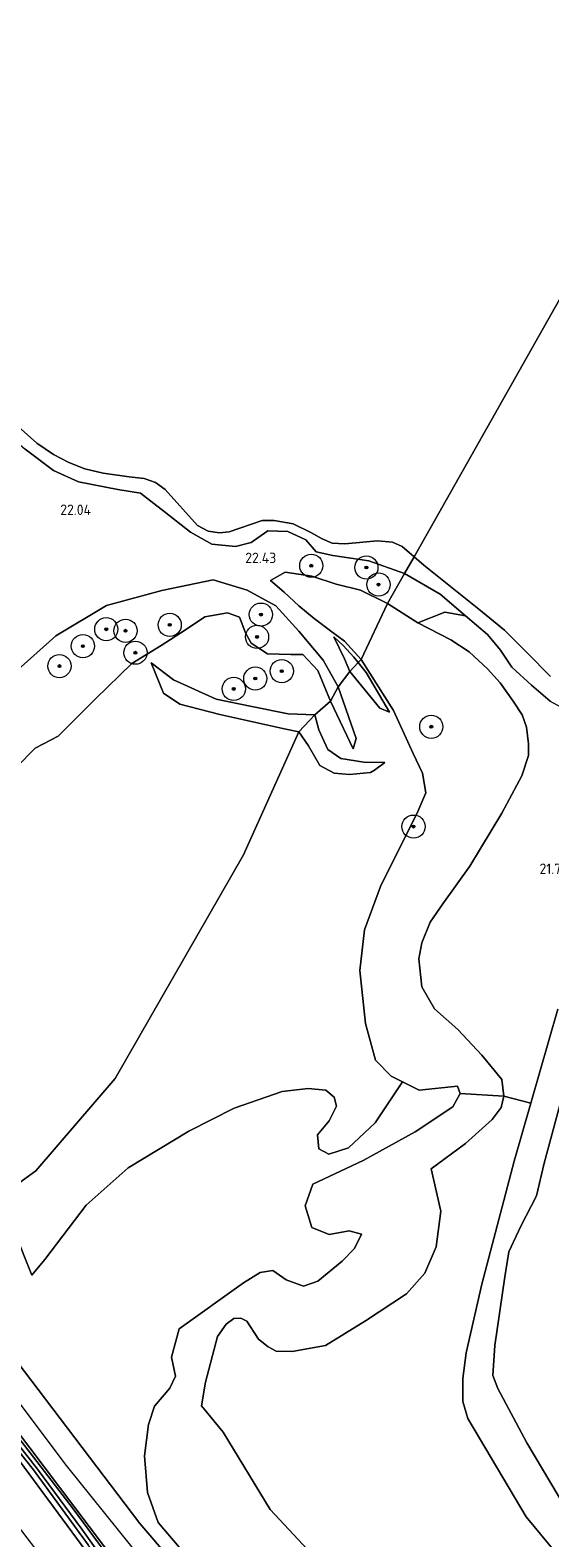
# Model space of a CAD drawing. Header units: metres. Extents: x 185049 to 189876, y 349292 to 352302.
# Tile 30 of 256: x 186392 to 186482, y 351104 to 351364. Entities that reach past the tile are written whole.
import ezdxf
from ezdxf.enums import TextEntityAlignment as Align

# ---------------------------------------------------------------- set-up
doc = ezdxf.new("R2010")
doc.units = ezdxf.units.M
for name, color, linetype, lineweight in [('B-WE-GR-BOOM-S', 90, 'Continuous', 25), ('B-WE-GR-GRAS-GV', 60, 'Continuous', 13), ('B-WE-GW-OPHOGING_KRUIN-G', 90, 'Continuous', 18), ('B-WE-GW-TALUD_KRUIN-G', 90, 'Continuous', 18), ('B-WE-GW-TALUD_TEEN-G', 90, 'Continuous', 18), ('B-WE-OG-TERREIN_GROEN-GV', 7, 'Continuous', 18), ('B-WE-OG-WATER_GREPPEL-G', 160, 'Continuous', 18), ('B-WE-OG-WATER_POEL-GV', 7, 'Continuous', 18), ('B-WE-OG-WATER_SLOOT-G', 120, 'Continuous', 18), ('B-WE-VH-VERHARDING_ASFALT-GV', 252, 'Continuous', 18), ('X-XX-AL-HOOGTELABEL-S', 7, 'Continuous', 25)]:
    doc.layers.add(name, color=color, linetype=linetype, lineweight=lineweight)
doc.styles.add('NLCS-ISO-ANNOTATIVE-T18', font='NLCS-ISO.ttf', dxfattribs={"height": 1.8})

# ---------------------------------------------------------------- blocks, each defined once
blk = doc.blocks.new('SAL-HOOGTELABEL-SO')
at = {"color": 0, "linetype": 'ByBlock', "lineweight": -2, "style": 'NLCS-ISO-ANNOTATIVE-T18'}
blk.add_attdef('HOOGTE', text='', height=1.8, dxfattribs=at).set_placement((2.79, 0), align=Align.RIGHT)
blk = doc.blocks.new('SGR-BOOM_01-SO')
at = {"linetype": 'ByBlock', "lineweight": 18}
h = blk.add_hatch(color=0, dxfattribs=at)
h.dxf.hatch_style = 1
edge = h.paths.add_edge_path()
edge.add_arc((0, 0), 0.25, 0, 360)
at = {"color": 0, "linetype": 'ByBlock', "lineweight": 18}
for radius in [2, 0.25]:
    blk.add_circle((0, 0), radius, dxfattribs=at)

msp = doc.modelspace()

# ---------------------------------------------------------------- linework, layer by layer
at = {"layer": 'B-WE-GR-GRAS-GV'}
for points in [[(186391.456, 351292.131, 21.96), (186396.353, 351288.447, 21.963), (186400.643, 351286.474, 21.986), (186407.469, 351285.178, 22.013), (186411.367, 351284.537, 22.009), (186415.431, 351281.36, 21.914), (186420.011, 351277.784, 21.841), (186423.659, 351275.722, 21.982), (186427.775, 351275.353, 22.147), (186430.489, 351276.011, 22.288), (186433.351, 351278.041, 22.36), (186436.794, 351277.929, 22.36), (186439.907, 351276.503, 22.284), (186441.67, 351274.429, 22.215), (186444.585, 351273.762, 21.876), (186450.801, 351272.848, 21.635), (186456.948, 351270.666, 21.694), (186453.991, 351265.485, 21.972), (186449.367, 351267.79, 21.96), (186445.122, 351268.825, 22.154), (186440.928, 351270.192, 22.486), (186436.311, 351270.932, 22.608), (186433.828, 351269.486, 22.753), (186436.155, 351267.454, 23.704), (186438.689, 351265.096, 24.341), (186441.338, 351262.888, 25.085), (186444.403, 351260.602, 26.035), (186446.608, 351259.009, 26.982), (186449.461, 351255.841, 27.92), (186448.96, 351255.321, 27.79), (186448.212, 351256.27, 27.548), (186446.329, 351258.242, 26.926), (186444.755, 351259.757, 26.133), (186446.6, 351255.957, 26.669), (186447.479, 351253.783, 26.953), (186445.512, 351251.127, 27.213), (186442.922, 351255.753, 26.428), (186438.707, 351260.714, 25.31), (186434.749, 351265.088, 23.757), (186429.782, 351267.801, 23.12), (186423.902, 351269.568, 22.406), (186415.079, 351267.715, 22.093), (186405.5, 351265.172, 22.173), (186396.726, 351259.914, 22.127), (186389.695, 351253.581, 22.288)], [(186389.695, 351253.581, 22.288), (186396.726, 351259.914, 22.127), (186405.5, 351265.172, 22.173), (186415.079, 351267.715, 22.093), (186423.902, 351269.568, 22.406), (186429.782, 351267.801, 23.12), (186434.749, 351265.088, 23.757), (186438.707, 351260.714, 25.31), (186442.922, 351255.753, 26.428), (186445.512, 351251.127, 27.213), (186444.141, 351248.632, 28.426), (186441.991, 351253.95, 27.993), (186439.367, 351256.699, 27.661), (186437.296, 351256.688, 27.657), (186433.313, 351256.846, 27.337), (186430.445, 351258.643, 27.131), (186429.473, 351260.442, 26.638), (186428.447, 351263.156, 25.913), (186426.399, 351263.905, 25.707), (186422.483, 351263.214, 25.94), (186419.164, 351260.979, 26.363), (186414.918, 351258.254, 27.478), (186409.848, 351255.136, 27.783), (186403.622, 351249.063, 27.837), (186397.172, 351242.609, 27.802), (186393.171, 351240.552, 27.52), (186389.975, 351237.295, 27.504)], [(186389.5726, 351157.2843, 26.15), (186392.5999, 351149.6189, 26.172), (186394.8749, 351152.3417, 26.172), (186401.9855, 351161.6886, 26.3153), (186409.2592, 351168.1645, 26.4696), (186419.7248, 351174.505, 26.4916), (186427.5633, 351178.4728, 26.5687), (186435.8388, 351181.3264, 26.5687), (186440.2994, 351181.8245, 26.5136), (186443.3368, 351181.5543, 26.5136), (186444.776, 351180.319, 26.5247), (186445.2141, 351178.7917, 26.6789), (186443.9303, 351176.2369, 26.734), (186441.9333, 351173.8453, 26.745), (186442.1364, 351171.4187, 26.745), (186443.9052, 351170.4942, 26.745), (186447.2796, 351171.5883, 26.6789), (186451.8945, 351175.9291, 26.4806), (186456.5698, 351183.0024, 26.3083), (186459.4528, 351181.571, 25.7372), (186466.0594, 351182.2365, 25.7822), (186466.5465, 351180.9547, 25.7672), (186465.2734, 351178.6708, 25.7372), (186458.7796, 351174.3362, 25.8872), (186449.7965, 351169.4253, 26.1872), (186441.1398, 351165.3559, 26.4422), (186439.777, 351161.6248, 26.4872), (186440.9292, 351157.8374, 26.4872), (186443.9459, 351156.6678, 26.4572), (186447.3907, 351157.2808, 26.4722), (186449.5244, 351156.6925, 26.4722), (186448.2786, 351154.2117, 26.4572), (186446.191, 351152.0449, 26.4572), (186441.9627, 351148.583, 26.4722), (186439.5007, 351147.7676, 26.6222), (186436.5257, 351148.8245, 26.6672), (186434.1851, 351150.4401, 26.6972), (186432.0059, 351150.101, 26.6972), (186429.1186, 351148.2901, 26.6972), (186418.0307, 351140.3551, 26.5922), (186416.7339, 351135.4711, 26.6972), (186417.4104, 351132.2345, 26.7122), (186416.4048, 351130.1178, 26.7122), (186413.794, 351127.0543, 26.7572), (186412.7565, 351123.8977, 26.7572), (186412.0759, 351118.4761, 26.7572), (186412.5863, 351112.1482, 26.7722), (186414.3937, 351106.9515, 26.7722), (186434.2461, 351083.6899, 26.7872)], [(186434.2461, 351083.6899, 26.7872), (186414.3937, 351106.9515, 26.7722), (186412.5863, 351112.1482, 26.7722), (186412.0759, 351118.4761, 26.7572), (186412.7565, 351123.8977, 26.7572), (186413.794, 351127.0543, 26.7572), (186416.4048, 351130.1178, 26.7122), (186417.4104, 351132.2345, 26.7122), (186416.7339, 351135.4711, 26.6972), (186418.0307, 351140.3551, 26.5922), (186429.1186, 351148.2901, 26.6972), (186432.0059, 351150.101, 26.6972), (186434.1851, 351150.4401, 26.6972), (186436.5257, 351148.8245, 26.6672), (186439.5007, 351147.7676, 26.6222), (186441.9627, 351148.583, 26.4722), (186446.191, 351152.0449, 26.4572), (186448.2786, 351154.2117, 26.4572), (186449.5244, 351156.6925, 26.4722), (186447.3907, 351157.2808, 26.4722), (186443.9459, 351156.6678, 26.4572), (186440.9292, 351157.8374, 26.4872), (186439.777, 351161.6248, 26.4872), (186441.1398, 351165.3559, 26.4422), (186449.7965, 351169.4253, 26.1872), (186458.7796, 351174.3362, 25.8872), (186465.2734, 351178.6708, 25.7372), (186466.5465, 351180.9547, 25.7672), (186474.094, 351180.54, 21.5397), (186473.6353, 351178.5579, 21.5997), (186472.048, 351176.5069, 21.8297), (186467.4532, 351172.3469, 22.1697), (186461.532, 351167.9967, 22.7597), (186463.2161, 351160.679, 22.5997), (186462.4128, 351154.5416, 22.2897), (186460.4401, 351149.9907, 22.0797), (186457.2956, 351146.4058, 22.0197), (186450.1883, 351141.733, 21.7897), (186443.2803, 351137.5293, 21.9897), (186437.5405, 351136.4513, 22.1197), (186434.7574, 351136.5138, 22.4397), (186433.4063, 351137.2832, 22.6697), (186431.7373, 351138.5716, 23.0397), (186429.7274, 351141.7149, 23.3397), (186428.6761, 351142.2286, 23.3697), (186427.4817, 351142.16, 23.3697), (186426.1429, 351141.2081, 23.3697), (186424.6586, 351139.0436, 23.3697), (186422.5984, 351131.1918, 23.2497), (186421.9249, 351127.0947, 23.1097), (186425.6505, 351122.5592, 22.6697), (186433.7722, 351109.2426, 22.2697), (186446.6216, 351095.4107, 22.2597)], [(186446.6216, 351095.4107, 22.2597), (186433.7722, 351109.2426, 22.2697), (186425.6505, 351122.5592, 22.6697), (186421.9249, 351127.0947, 23.1097), (186422.5984, 351131.1918, 23.2497), (186424.6586, 351139.0436, 23.3697), (186426.1429, 351141.2081, 23.3697), (186427.4817, 351142.16, 23.3697), (186428.6761, 351142.2286, 23.3697), (186429.7274, 351141.7149, 23.3397), (186431.7373, 351138.5716, 23.0397), (186433.4063, 351137.2832, 22.6697), (186434.7574, 351136.5138, 22.4397), (186437.5405, 351136.4513, 22.1197), (186443.2803, 351137.5293, 21.9897), (186450.1883, 351141.733, 21.7897), (186457.2956, 351146.4058, 22.0197), (186460.4401, 351149.9907, 22.0797), (186462.4128, 351154.5416, 22.2897), (186463.2161, 351160.679, 22.5997), (186461.532, 351167.9967, 22.7597), (186467.4532, 351172.3469, 22.1697), (186472.048, 351176.5069, 21.8297), (186473.6353, 351178.5579, 21.5997), (186474.094, 351180.54, 21.5397), (186478.7508, 351179.2886, 22.0751), (186475.874, 351169.2911, 22.1798), (186470.2931, 351148.0779, 22.0298), (186467.5919, 351136.2355, 21.7998), (186467.0309, 351131.8041, 21.8098), (186467.0161, 351127.821, 21.8098), (186467.8879, 351124.9326, 21.7998), (186477.9558, 351107.9638, 21.8098), (186488.4152, 351095.2957, 21.9198)], [(186427.6527, 351087.6427, 27.0184), (186411.2283, 351106.8264, 27.0184), (186375.0251, 351154.4609, 26.8784)], [(186408.3088, 351097.7178, 27.0166), (186399.7398, 351109.3413, 27.0477), (186392.8824, 351118.2369, 27.0477), (186384.9129, 351128.5165, 27.0566), (186379.3026, 351135.3992, 27.0477), (186373.0971, 351142.1262, 27.0032), (186368.0651, 351147.815, 26.8832), (186368.5872, 351150.1683, 27.0051), (186389.601, 351123.3736, 26.9918), (186407.6014, 351099.4937, 26.9451)], [(186402.7655, 351100.9704, 26.6934), (186388.8838, 351119.8021, 26.6834), (186373.8758, 351138.0869, 26.7634), (186366.3031, 351146.1009, 27.402), (186366.9931, 351146.7566, 26.9055), (186375.8066, 351137.1348, 26.8655), (186384.6566, 351126.3286, 26.8832), (186392.9135, 351116.0748, 26.8744), (186402.3486, 351103.1374, 26.8966)]]:
    msp.add_polyline3d(points, dxfattribs=at)
for points in [[(186453.991, 351265.485, 21.972), (186449.461, 351255.841, 27.92), (186446.608, 351259.009, 26.982), (186444.403, 351260.602, 26.035), (186441.338, 351262.888, 25.085), (186438.689, 351265.096, 24.341), (186436.155, 351267.454, 23.704), (186433.828, 351269.486, 22.753), (186436.311, 351270.932, 22.608), (186440.928, 351270.192, 22.486), (186445.122, 351268.825, 22.154), (186449.367, 351267.79, 21.96)], [(186463.11, 351267.086, 21.82), (186467.492, 351263.379, 21.851), (186463.889, 351264.008, 22.027), (186459.216, 351262.189, 22.016), (186453.991, 351265.485, 21.972), (186456.948, 351270.666, 21.694)], [(186448.96, 351255.321, 27.79), (186447.479, 351253.783, 26.953), (186446.6, 351255.957, 26.669), (186444.755, 351259.757, 26.133), (186446.329, 351258.242, 26.926), (186448.212, 351256.27, 27.548)], [(186450.332, 351253.579, 28.233), (186454.345, 351246.774, 28.52), (186452.699, 351247.436, 28.139), (186447.479, 351253.783, 26.953), (186448.96, 351255.321, 27.79)], [(186448.567, 351242.24, 28.291), (186448.09, 351240.408, 28.909), (186444.141, 351248.632, 28.426), (186445.512, 351251.127, 27.213)], [(186417.5284, 351084.3673, 26.9677), (186416.9257, 351083.899, 26.9899), (186416.033, 351085.7712, 26.4032), (186410.2461, 351093.2617, 26.2877), (186401.2287, 351105.8004, 26.3366), (186393.5963, 351116.1996, 26.2832), (186385.7947, 351126.0694, 26.2121), (186380.882, 351132.2835, 25.861), (186374.0742, 351139.8627, 25.8966), (186367.553, 351147.3535, 25.8995), (186368.0651, 351147.815, 26.8832), (186373.0971, 351142.1262, 27.0032), (186379.3026, 351135.3992, 27.0477), (186384.9129, 351128.5165, 27.0566), (186392.8824, 351118.2369, 27.0477), (186399.7398, 351109.3413, 27.0477), (186408.3088, 351097.7178, 27.0166), (186417.6723, 351085.051, 26.9766)], [(186416.0109, 351079.8652, 26.5334), (186407.4493, 351062.876, 23.6134), (186408.6152, 351068.729, 23.2588), (186410.2851, 351077.1125, 23.5034), (186410.0253, 351080.3278, 23.5734), (186409.3011, 351082.1212, 23.5934), (186397.96, 351096.264, 23.5634), (186379.9914, 351119.6803, 23.5334), (186367.7529, 351134.3806, 23.5334), (186366.3031, 351146.1009, 27.402), (186373.8758, 351138.0869, 26.7634), (186388.8838, 351119.8021, 26.6834), (186402.7655, 351100.9704, 26.6934), (186415.7817, 351083.7455, 26.7334), (186416.5262, 351082.3642, 26.6834), (186416.6076, 351081.5954, 26.6834)], [(186416.033, 351085.7712, 26.4032), (186416.9257, 351083.899, 26.9899), (186416.4584, 351084.1518, 26.9899), (186415.4978, 351085.0114, 26.9766), (186411.4199, 351090.6613, 26.9099), (186402.3486, 351103.1374, 26.8966), (186392.9135, 351116.0748, 26.8744), (186384.6566, 351126.3286, 26.8832), (186375.8066, 351137.1348, 26.8655), (186366.9931, 351146.7566, 26.9055), (186367.553, 351147.3535, 25.8995), (186374.0742, 351139.8627, 25.8966), (186380.882, 351132.2835, 25.861), (186385.7947, 351126.0694, 26.2121), (186393.5963, 351116.1996, 26.2832), (186401.2287, 351105.8004, 26.3366), (186410.2461, 351093.2617, 26.2877)]]:
    msp.add_polyline3d(points, close=True, dxfattribs=at)
at = {"layer": 'B-WE-GW-OPHOGING_KRUIN-G'}
msp.add_polyline3d([(186498.4025, 350969.1694, 26.6577), (186496.8304, 350986.8071, 26.6444), (186494.8285, 350997.6972, 26.7577), (186491.6388, 351008.9963, 26.7777), (186486.9715, 351019.7946, 26.8777), (186481.6477, 351028.1686, 26.951), (186476.8395, 351034.545, 26.9044), (186470.3769, 351041.4191, 26.8844), (186458.8199, 351051.4022, 26.9177), (186439.3186, 351070.004, 27.031), (186424.2216, 351085.8046, 26.9777), (186411.8224, 351100.3559, 27.031), (186398.5957, 351116.7995, 27.071), (186378.954, 351142.8492, 27.091)], dxfattribs=at)
at = {"layer": 'B-WE-GW-TALUD_KRUIN-G'}
for points in [[(186365.769, 351319.937, 22.219), (186369.883, 351316.539, 22.12), (186373.86, 351312.532, 22.043), (186376.463, 351308.169, 21.845), (186380.102, 351303.127, 21.803), (186386.127, 351296.694, 21.952), (186391.456, 351292.131, 21.96), (186396.353, 351288.447, 21.963), (186400.643, 351286.474, 21.986), (186407.469, 351285.178, 22.013), (186411.367, 351284.537, 22.009), (186415.431, 351281.36, 21.914), (186420.011, 351277.784, 21.841), (186423.659, 351275.722, 21.982), (186427.775, 351275.353, 22.147), (186430.489, 351276.011, 22.288), (186433.351, 351278.041, 22.36), (186436.794, 351277.929, 22.36), (186439.907, 351276.503, 22.284), (186441.67, 351274.429, 22.215), (186444.585, 351273.762, 21.876), (186450.801, 351272.848, 21.635), (186456.948, 351270.666, 21.694)], [(186456.948, 351270.666, 21.694), (186463.11, 351267.086, 21.82), (186467.492, 351263.379, 21.851), (186471.273, 351260.131, 21.846), (186473.534, 351257.427, 21.846), (186475.436, 351254.541, 21.864), (186478.837, 351251.408, 21.82), (186482.057, 351248.65, 21.811), (186486.387, 351246.287, 21.811), (186491.035, 351243.548, 21.855), (186493.947, 351241.331, 21.86), (186496.124, 351239.302, 21.837), (186496.759, 351237.031, 21.824), (186496.845, 351232.005, 21.86), (186495.756, 351227.664, 21.869), (186494.174, 351223.537, 21.851), (186493.271, 351220.616, 21.802)], [(186433.828, 351269.486, 22.753), (186436.155, 351267.454, 23.704), (186438.689, 351265.096, 24.341), (186441.338, 351262.888, 25.085), (186444.403, 351260.602, 26.035), (186446.608, 351259.009, 26.982), (186449.461, 351255.841, 27.92)], [(186389.975, 351237.295, 27.504), (186393.171, 351240.552, 27.52), (186397.172, 351242.609, 27.802), (186403.622, 351249.063, 27.837), (186409.848, 351255.136, 27.783), (186414.918, 351258.254, 27.478), (186419.164, 351260.979, 26.363), (186422.483, 351263.214, 25.94), (186426.399, 351263.905, 25.707), (186428.447, 351263.156, 25.913), (186429.473, 351260.442, 26.638), (186430.445, 351258.643, 27.131), (186433.313, 351256.846, 27.337), (186437.296, 351256.688, 27.657), (186439.367, 351256.699, 27.661), (186441.991, 351253.95, 27.993), (186444.141, 351248.632, 28.426)], [(186448.96, 351255.321, 27.79), (186448.212, 351256.27, 27.548), (186446.329, 351258.242, 26.926), (186444.755, 351259.757, 26.133)], [(186434.2461, 351083.6899, 26.7872), (186414.3937, 351106.9515, 26.7722), (186412.5863, 351112.1482, 26.7722), (186412.0759, 351118.4761, 26.7572), (186412.7565, 351123.8977, 26.7572), (186413.794, 351127.0543, 26.7572), (186416.4048, 351130.1178, 26.7122), (186417.4104, 351132.2345, 26.7122), (186416.7339, 351135.4711, 26.6972), (186418.0307, 351140.3551, 26.5922), (186429.1186, 351148.2901, 26.6972), (186432.0059, 351150.101, 26.6972), (186434.1851, 351150.4401, 26.6972), (186436.5257, 351148.8245, 26.6672), (186439.5007, 351147.7676, 26.6222), (186441.9627, 351148.583, 26.4722), (186446.191, 351152.0449, 26.4572), (186448.2786, 351154.2117, 26.4572), (186449.5244, 351156.6925, 26.4722), (186447.3907, 351157.2808, 26.4722), (186443.9459, 351156.6678, 26.4572), (186440.9292, 351157.8374, 26.4872), (186439.777, 351161.6248, 26.4872), (186441.1398, 351165.3559, 26.4422), (186449.7965, 351169.4253, 26.1872), (186458.7796, 351174.3362, 25.8872), (186465.2734, 351178.6708, 25.7372), (186466.5465, 351180.9547, 25.7672), (186466.0594, 351182.2365, 25.7822), (186459.4528, 351181.571, 25.7372), (186456.5698, 351183.0024, 26.3083), (186454.6421, 351183.9595, 25.7672), (186451.9544, 351186.7015, 25.6022), (186450.2075, 351193.0504, 25.5872), (186449.2018, 351202.2203, 25.6172), (186450.0147, 351209.2013, 25.6022), (186452.8107, 351216.7053, 25.6022), (186459.238, 351229.6141, 25.6172), (186460.627, 351232.825, 25.8722), (186460.0214, 351236.2299, 26.9222), (186458.4181, 351239.6263, 27.8222), (186455.0554, 351247.0605, 28.52), (186449.461, 351255.841, 27.92)], [(186413.1864, 351255.2441, 26.2475), (186417.0387, 351252.3174, 27.7275), (186424.4331, 351248.9947, 28.2275), (186430.5661, 351247.7096, 28.1575), (186436.8685, 351246.4612, 28.1575), (186441.4737, 351246.3223, 28.1075)], [(186450.332, 351253.579, 28.233), (186448.96, 351255.321, 27.79)], [(186454.345, 351246.774, 28.52), (186450.332, 351253.579, 28.233)], [(186444.141, 351248.632, 28.426), (186448.09, 351240.408, 28.909)], [(186441.4737, 351246.3223, 28.1075), (186442.1219, 351243.7052, 26.6775), (186443.7072, 351240.312, 26.8275), (186445.9762, 351238.7856, 26.8275), (186449.9214, 351238.124, 26.8275), (186453.5493, 351238.047, 26.0275)], [(186483.421, 351195.519, 21.905), (186478.7508, 351179.2886, 22.0751), (186475.874, 351169.2911, 22.1798), (186470.2931, 351148.0779, 22.0298), (186467.5919, 351136.2355, 21.7998), (186467.0309, 351131.8041, 21.8098), (186467.0161, 351127.821, 21.8098), (186467.8879, 351124.9326, 21.7998), (186477.9558, 351107.9638, 21.8098), (186488.4152, 351095.2957, 21.9198)], [(186407.4493, 351062.876, 23.6134), (186416.0109, 351079.8652, 26.5334), (186416.6076, 351081.5954, 26.6834), (186416.5262, 351082.3642, 26.6834), (186415.7817, 351083.7455, 26.7334), (186402.7655, 351100.9704, 26.6934), (186388.8838, 351119.8021, 26.6834), (186373.8758, 351138.0869, 26.7634), (186366.3031, 351146.1009, 27.402)]]:
    msp.add_polyline3d(points, dxfattribs=at)
at = {"layer": 'B-WE-GW-TALUD_TEEN-G'}
for points in [[(186445.512, 351251.127, 27.213), (186442.922, 351255.753, 26.428), (186438.707, 351260.714, 25.31), (186434.749, 351265.088, 23.757), (186429.782, 351267.801, 23.12), (186423.902, 351269.568, 22.406), (186415.079, 351267.715, 22.093), (186405.5, 351265.172, 22.173), (186396.726, 351259.914, 22.127), (186389.695, 351253.581, 22.288), (186387.703, 351250.133, 22.589), (186386.303, 351247.241, 22.841), (186382.54, 351253.233, 22.578), (186378.091, 351258.591, 22.284), (186373.137, 351262.879, 22.353), (186370.268, 351269.4, 22.192), (186365.078, 351275.815, 22.162), (186362.106, 351279.391, 22.162), (186361.12, 351284.623, 22.162), (186358.891, 351288.417, 22.284), (186355.185, 351291.571, 22.448), (186353.279, 351293.069, 22.459)], [(186453.991, 351265.485, 21.972), (186449.367, 351267.79, 21.96), (186445.122, 351268.825, 22.154), (186440.928, 351270.192, 22.486), (186436.311, 351270.932, 22.608), (186433.828, 351269.486, 22.753)], [(186459.9468, 351199.3924, 21.5097), (186459.393, 351204.184, 22.052), (186459.936, 351206.974, 21.963), (186461.369, 351210.537, 21.891), (186463.575, 351213.713, 21.864), (186468.205, 351220.162, 21.855), (186473.727, 351229.34, 21.851), (186477.214, 351235.754, 21.887), (186478.336, 351239.276, 21.931), (186478.313, 351241.303, 21.985), (186478.014, 351244.172, 22.003), (186477.236, 351246.285, 21.994), (186475.691, 351248.663, 22.007), (186473.438, 351251.809, 22.007), (186471.292, 351254.249, 21.99), (186468.073, 351257.138, 21.994), (186464.926, 351259.24, 22.003), (186459.216, 351262.189, 22.016), (186453.991, 351265.485, 21.972)], [(186444.755, 351259.757, 26.133), (186446.6, 351255.957, 26.669), (186447.479, 351253.783, 26.953)], [(186413.1864, 351255.2441, 26.2475), (186415.3195, 351250.0334, 26.0575), (186418.1793, 351248.1558, 26.0175), (186425.0625, 351246.3683, 25.8775), (186436.4357, 351243.822, 25.6775), (186438.718, 351243.3579, 25.5175)], [(186447.479, 351253.783, 26.953), (186452.699, 351247.436, 28.139), (186454.345, 351246.774, 28.52)], [(186445.512, 351251.127, 27.213), (186448.567, 351242.24, 28.291), (186448.09, 351240.408, 28.909)], [(186438.718, 351243.3579, 25.5175), (186440.3633, 351240.942, 25.4975), (186442.3058, 351237.5467, 25.5275), (186444.7822, 351236.2071, 25.5175), (186447.4603, 351236.004, 25.5275), (186451.0428, 351236.3597, 25.5975), (186451.7398, 351236.7506, 25.9175), (186453.5493, 351238.047, 26.0275)], [(186459.9468, 351199.3924, 21.5097), (186462.1046, 351195.5617, 21.5097), (186466.1254, 351192.0404, 21.5397), (186470.265, 351187.5874, 21.5497), (186473.738, 351183.4107, 21.5397), (186474.094, 351180.54, 21.5397), (186473.6353, 351178.5579, 21.5997), (186472.048, 351176.5069, 21.8297), (186467.4532, 351172.3469, 22.1697), (186461.532, 351167.9967, 22.7597), (186463.2161, 351160.679, 22.5997), (186462.4128, 351154.5416, 22.2897), (186460.4401, 351149.9907, 22.0797), (186457.2956, 351146.4058, 22.0197), (186450.1883, 351141.733, 21.7897), (186443.2803, 351137.5293, 21.9897), (186437.5405, 351136.4513, 22.1197), (186434.7574, 351136.5138, 22.4397), (186433.4063, 351137.2832, 22.6697), (186431.7373, 351138.5716, 23.0397), (186429.7274, 351141.7149, 23.3397), (186428.6761, 351142.2286, 23.3697), (186427.4817, 351142.16, 23.3697), (186426.1429, 351141.2081, 23.3697), (186424.6586, 351139.0436, 23.3697), (186422.5984, 351131.1918, 23.2497), (186421.9249, 351127.0947, 23.1097), (186425.6505, 351122.5592, 22.6697), (186433.7722, 351109.2426, 22.2697), (186446.6216, 351095.4107, 22.2597)]]:
    msp.add_polyline3d(points, dxfattribs=at)
at = {"layer": 'B-WE-OG-TERREIN_GROEN-GV'}
for points in [[(186390.258, 351296.044, 20.932), (186393.463, 351293.159, 20.932), (186396.377, 351291.207, 20.932), (186399.003, 351289.835, 20.932), (186401.751, 351288.711, 20.932), (186404.919, 351287.998, 20.932), (186409.394, 351287.35, 20.932), (186411.975, 351287.055, 20.932), (186413.977, 351286.384, 20.932), (186415.631, 351285.18, 20.932), (186421.215, 351278.978, 20.932), (186423.043, 351277.952, 20.932), (186425.024, 351277.687, 20.932), (186426.647, 351277.861, 20.932), (186432.352, 351279.82, 20.932), (186434.454, 351279.803, 20.932), (186437.745, 351279.25, 20.932), (186440.743, 351277.74, 20.932), (186442.749, 351276.628, 20.932), (186444.469, 351275.919, 20.932), (186446.643, 351275.78, 20.932), (186452.255, 351276.29, 20.932), (186454.871, 351276.066, 20.932), (186456.52, 351275.304, 20.932), (186458.592, 351273.539, 20.932), (186456.948, 351270.666, 21.694), (186450.801, 351272.848, 21.635), (186444.585, 351273.762, 21.876), (186441.67, 351274.429, 22.215), (186439.907, 351276.503, 22.284), (186436.794, 351277.929, 22.36), (186433.351, 351278.041, 22.36), (186430.489, 351276.011, 22.288), (186427.775, 351275.353, 22.147), (186423.659, 351275.722, 21.982), (186420.011, 351277.784, 21.841), (186415.431, 351281.36, 21.914), (186411.367, 351284.537, 22.009), (186407.469, 351285.178, 22.013), (186400.643, 351286.474, 21.986), (186396.353, 351288.447, 21.963), (186391.456, 351292.131, 21.96)], [(186482.057, 351248.65, 21.811), (186478.837, 351251.408, 21.82), (186475.436, 351254.541, 21.864), (186473.534, 351257.427, 21.846), (186471.273, 351260.131, 21.846), (186467.492, 351263.379, 21.851), (186463.11, 351267.086, 21.82), (186456.948, 351270.666, 21.694), (186458.592, 351273.539, 20.932), (186460.276, 351272.105, 20.932), (186469.794, 351264.507, 20.932), (186474.224, 351260.891, 20.932), (186478.127, 351257.005, 20.932), (186482.156, 351252.926, 20.932)], [(186389.975, 351237.295, 27.504), (186393.171, 351240.552, 27.52), (186397.172, 351242.609, 27.802), (186403.622, 351249.063, 27.837), (186409.848, 351255.136, 27.783), (186414.918, 351258.254, 27.478), (186419.164, 351260.979, 26.363), (186422.483, 351263.214, 25.94), (186426.399, 351263.905, 25.707), (186428.447, 351263.156, 25.913), (186429.473, 351260.442, 26.638), (186430.445, 351258.643, 27.131), (186433.313, 351256.846, 27.337), (186437.296, 351256.688, 27.657), (186439.367, 351256.699, 27.661), (186441.991, 351253.95, 27.993), (186444.141, 351248.632, 28.426), (186441.4737, 351246.3223, 28.1075), (186436.8685, 351246.4612, 28.1575), (186430.5661, 351247.7096, 28.1575), (186424.4331, 351248.9947, 28.2275), (186417.0387, 351252.3174, 27.7275), (186413.1864, 351255.2441, 26.2475), (186415.3195, 351250.0334, 26.0575), (186418.1793, 351248.1558, 26.0175), (186425.0625, 351246.3683, 25.8775), (186436.4357, 351243.822, 25.6775), (186438.718, 351243.3579, 25.5175), (186429.168, 351222.138, 28.87), (186407.018, 351183.58, 28.574), (186393.313, 351167.625, 28.315), (186385.2265, 351161.8041, 26.1184)], [(186483.421, 351195.519, 21.905), (186478.7508, 351179.2886, 22.0751), (186474.094, 351180.54, 21.5397), (186473.738, 351183.4107, 21.5397), (186470.265, 351187.5874, 21.5497), (186466.1254, 351192.0404, 21.5397), (186462.1046, 351195.5617, 21.5097), (186459.9468, 351199.3924, 21.5097), (186459.393, 351204.184, 22.052), (186459.936, 351206.974, 21.963), (186461.369, 351210.537, 21.891), (186463.575, 351213.713, 21.864), (186468.205, 351220.162, 21.855), (186473.727, 351229.34, 21.851), (186477.214, 351235.754, 21.887), (186478.336, 351239.276, 21.931), (186478.313, 351241.303, 21.985), (186478.014, 351244.172, 22.003), (186477.236, 351246.285, 21.994), (186475.691, 351248.663, 22.007), (186473.438, 351251.809, 22.007), (186471.292, 351254.249, 21.99), (186468.073, 351257.138, 21.994), (186464.926, 351259.24, 22.003), (186459.216, 351262.189, 22.016), (186463.889, 351264.008, 22.027), (186467.492, 351263.379, 21.851), (186471.273, 351260.131, 21.846), (186473.534, 351257.427, 21.846), (186475.436, 351254.541, 21.864), (186478.837, 351251.408, 21.82), (186482.057, 351248.65, 21.811)], [(186385.2265, 351161.8041, 26.1184), (186393.313, 351167.625, 28.315), (186407.018, 351183.58, 28.574), (186429.168, 351222.138, 28.87), (186438.718, 351243.3579, 25.5175), (186440.3633, 351240.942, 25.4975), (186442.3058, 351237.5467, 25.5275), (186444.7822, 351236.2071, 25.5175), (186447.4603, 351236.004, 25.5275), (186451.0428, 351236.3597, 25.5975), (186451.7398, 351236.7506, 25.9175), (186453.5493, 351238.047, 26.0275), (186449.9214, 351238.124, 26.8275), (186445.9762, 351238.7856, 26.8275), (186443.7072, 351240.312, 26.8275), (186442.1219, 351243.7052, 26.6775), (186441.4737, 351246.3223, 28.1075), (186444.141, 351248.632, 28.426), (186448.09, 351240.408, 28.909), (186448.567, 351242.24, 28.291), (186445.512, 351251.127, 27.213), (186447.479, 351253.783, 26.953), (186452.699, 351247.436, 28.139), (186454.345, 351246.774, 28.52), (186450.332, 351253.579, 28.233), (186448.96, 351255.321, 27.79), (186449.461, 351255.841, 27.92), (186455.0554, 351247.0605, 28.52), (186458.4181, 351239.6263, 27.8222), (186460.0214, 351236.2299, 26.9222), (186460.627, 351232.825, 25.8722), (186459.238, 351229.6141, 25.6172), (186452.8107, 351216.7053, 25.6022), (186450.0147, 351209.2013, 25.6022), (186449.2018, 351202.2203, 25.6172), (186450.2075, 351193.0504, 25.5872), (186451.9544, 351186.7015, 25.6022), (186454.6421, 351183.9595, 25.7672), (186456.5698, 351183.0024, 26.3083), (186451.8945, 351175.9291, 26.4806), (186447.2796, 351171.5883, 26.6789), (186443.9052, 351170.4942, 26.745), (186442.1364, 351171.4187, 26.745), (186441.9333, 351173.8453, 26.745), (186443.9303, 351176.2369, 26.734), (186445.2141, 351178.7917, 26.6789), (186444.776, 351180.319, 26.5247), (186443.3368, 351181.5543, 26.5136), (186440.2994, 351181.8245, 26.5136), (186435.8388, 351181.3264, 26.5687), (186427.5633, 351178.4728, 26.5687), (186419.7248, 351174.505, 26.4916), (186409.2592, 351168.1645, 26.4696), (186401.9855, 351161.6886, 26.3153), (186394.8749, 351152.3417, 26.172), (186392.5999, 351149.6189, 26.172), (186389.5726, 351157.2843, 26.15)], [(186488.4152, 351095.2957, 21.9198), (186477.9558, 351107.9638, 21.8098), (186467.8879, 351124.9326, 21.7998), (186467.0161, 351127.821, 21.8098), (186467.0309, 351131.8041, 21.8098), (186467.5919, 351136.2355, 21.7998), (186470.2931, 351148.0779, 22.0298), (186475.874, 351169.2911, 22.1798), (186478.7508, 351179.2886, 22.0751), (186483.421, 351195.519, 21.905)], [(186484.34, 351181.076, 20.932), (186481.061, 351168.964, 20.932), (186479.726, 351163.318, 20.932), (186477.024, 351158.068, 20.932), (186474.932, 351153.638, 20.932), (186474.229, 351149.338, 20.932), (186472.5422, 351137.4844, 20.932), (186472.1633, 351132.3421, 20.932), (186473.065, 351130.1145, 20.932), (186478.0668, 351120.7314, 20.932), (186487.5937, 351104.6984, 20.932)]]:
    msp.add_polyline3d(points, dxfattribs=at)
for points in [[(186473.738, 351183.4107, 21.5397), (186474.094, 351180.54, 21.5397), (186466.5465, 351180.9547, 25.7672), (186466.0594, 351182.2365, 25.7822), (186459.4528, 351181.571, 25.7372), (186456.5698, 351183.0024, 26.3083), (186454.6421, 351183.9595, 25.7672), (186451.9544, 351186.7015, 25.6022), (186450.2075, 351193.0504, 25.5872), (186449.2018, 351202.2203, 25.6172), (186450.0147, 351209.2013, 25.6022), (186452.8107, 351216.7053, 25.6022), (186459.238, 351229.6141, 25.6172), (186460.627, 351232.825, 25.8722), (186460.0214, 351236.2299, 26.9222), (186458.4181, 351239.6263, 27.8222), (186455.0554, 351247.0605, 28.52), (186449.461, 351255.841, 27.92), (186453.991, 351265.485, 21.972), (186459.216, 351262.189, 22.016), (186464.926, 351259.24, 22.003), (186468.073, 351257.138, 21.994), (186471.292, 351254.249, 21.99), (186473.438, 351251.809, 22.007), (186475.691, 351248.663, 22.007), (186477.236, 351246.285, 21.994), (186478.014, 351244.172, 22.003), (186478.313, 351241.303, 21.985), (186478.336, 351239.276, 21.931), (186477.214, 351235.754, 21.887), (186473.727, 351229.34, 21.851), (186468.205, 351220.162, 21.855), (186463.575, 351213.713, 21.864), (186461.369, 351210.537, 21.891), (186459.936, 351206.974, 21.963), (186459.393, 351204.184, 22.052), (186459.9468, 351199.3924, 21.5097), (186462.1046, 351195.5617, 21.5097), (186466.1254, 351192.0404, 21.5397), (186470.265, 351187.5874, 21.5497)], [(186441.4737, 351246.3223, 28.1075), (186438.718, 351243.3579, 25.5175), (186436.4357, 351243.822, 25.6775), (186425.0625, 351246.3683, 25.8775), (186418.1793, 351248.1558, 26.0175), (186415.3195, 351250.0334, 26.0575), (186413.1864, 351255.2441, 26.2475), (186417.0387, 351252.3174, 27.7275), (186424.4331, 351248.9947, 28.2275), (186430.5661, 351247.7096, 28.1575), (186436.8685, 351246.4612, 28.1575)], [(186451.0428, 351236.3597, 25.5975), (186447.4603, 351236.004, 25.5275), (186444.7822, 351236.2071, 25.5175), (186442.3058, 351237.5467, 25.5275), (186440.3633, 351240.942, 25.4975), (186438.718, 351243.3579, 25.5175), (186441.4737, 351246.3223, 28.1075), (186442.1219, 351243.7052, 26.6775), (186443.7072, 351240.312, 26.8275), (186445.9762, 351238.7856, 26.8275), (186449.9214, 351238.124, 26.8275), (186453.5493, 351238.047, 26.0275), (186451.7398, 351236.7506, 25.9175)]]:
    msp.add_polyline3d(points, close=True, dxfattribs=at)
at = {"layer": 'B-WE-OG-WATER_GREPPEL-G'}
msp.add_polyline3d([(186367.553, 351147.3535, 25.8995), (186374.0742, 351139.8627, 25.8966), (186380.882, 351132.2835, 25.861), (186385.7947, 351126.0694, 26.2121), (186393.5963, 351116.1996, 26.2832), (186401.2287, 351105.8004, 26.3366), (186410.2461, 351093.2617, 26.2877), (186416.033, 351085.7712, 26.4032)], dxfattribs=at)
at = {"layer": 'B-WE-OG-WATER_POEL-GV'}
for points in [[(186540.894, 351419.188, 20.947), (186458.592, 351273.539, 20.932), (186456.52, 351275.304, 20.932), (186454.871, 351276.066, 20.932), (186452.255, 351276.29, 20.932), (186446.643, 351275.78, 20.932), (186444.469, 351275.919, 20.932), (186442.749, 351276.628, 20.932), (186440.743, 351277.74, 20.932), (186437.745, 351279.25, 20.932), (186434.454, 351279.803, 20.932), (186432.352, 351279.82, 20.932), (186426.647, 351277.861, 20.932), (186425.024, 351277.687, 20.932), (186423.043, 351277.952, 20.932), (186421.215, 351278.978, 20.932), (186415.631, 351285.18, 20.932), (186413.977, 351286.384, 20.932), (186411.975, 351287.055, 20.932), (186409.394, 351287.35, 20.932), (186404.919, 351287.998, 20.932), (186401.751, 351288.711, 20.932), (186399.003, 351289.835, 20.932), (186396.377, 351291.207, 20.932), (186393.463, 351293.159, 20.932), (186390.258, 351296.044, 20.932)], [(186482.156, 351252.926, 20.932), (186478.127, 351257.005, 20.932), (186474.224, 351260.891, 20.932), (186469.794, 351264.507, 20.932), (186460.276, 351272.105, 20.932), (186458.592, 351273.539, 20.932), (186540.894, 351419.188, 20.947)], [(186487.5937, 351104.6984, 20.932), (186478.0668, 351120.7314, 20.932), (186473.065, 351130.1145, 20.932), (186472.1633, 351132.3421, 20.932), (186472.5422, 351137.4844, 20.932), (186474.229, 351149.338, 20.932), (186474.932, 351153.638, 20.932), (186477.024, 351158.068, 20.932), (186479.726, 351163.318, 20.932), (186481.061, 351168.964, 20.932), (186484.34, 351181.076, 20.932)]]:
    msp.add_polyline3d(points, dxfattribs=at)
at = {"layer": 'B-WE-OG-WATER_SLOOT-G'}
msp.add_polyline3d([(186368.0651, 351147.815, 26.8832), (186373.0971, 351142.1262, 27.0032), (186379.3026, 351135.3992, 27.0477), (186384.9129, 351128.5165, 27.0566), (186392.8824, 351118.2369, 27.0477), (186399.7398, 351109.3413, 27.0477), (186408.3088, 351097.7178, 27.0166), (186417.6723, 351085.051, 26.9766), (186417.5284, 351084.3673, 26.9677), (186416.9257, 351083.899, 26.9899), (186416.4584, 351084.1518, 26.9899), (186415.4978, 351085.0114, 26.9766), (186411.4199, 351090.6613, 26.9099), (186402.3486, 351103.1374, 26.8966), (186392.9135, 351116.0748, 26.8744), (186384.6566, 351126.3286, 26.8832), (186375.8066, 351137.1348, 26.8655), (186366.9931, 351146.7566, 26.9055)], dxfattribs=at)
at = {"layer": 'B-WE-VH-VERHARDING_ASFALT-GV'}
msp.add_polyline3d([(186484.7273, 351015.8732, 26.7984), (186481.8891, 351020.5427, 26.8184), (186478.4718, 351025.7275, 26.8118), (186474.9511, 351030.007, 26.7718), (186471.5107, 351034.055, 26.7784), (186467.2718, 351038.4382, 26.8118), (186462.5749, 351042.2929, 26.8318), (186452.8965, 351050.8035, 26.8318), (186438.6344, 351063.3993, 26.8584), (186424.4001, 351078.1999, 26.9034), (186419.1857, 351084.0598, 26.9518), (186407.6014, 351099.4937, 26.9451), (186389.601, 351123.3736, 26.9918), (186368.5872, 351150.1683, 27.0051), (186375.0251, 351154.4609, 26.8784), (186411.2283, 351106.8264, 27.0184), (186427.6527, 351087.6427, 27.0184), (186440.8667, 351073.709, 26.9984), (186455.9696, 351059.1943, 26.9484), (186468.8069, 351047.163, 26.8984), (186476.6265, 351040.2694, 26.8184), (186479.3225, 351037.6902, 26.7884), (186481.9893, 351034.7929, 26.7684), (186484.4571, 351031.2693, 26.7884)], dxfattribs=at)

# ---------------------------------------------------------------- block references
at = {"layer": 'B-WE-GR-BOOM-S'}
for p in [(186440.851, 351272.018, 22.158), (186450.356, 351271.71, 21.606), (186452.454, 351268.766, 21.646), (186432.152, 351263.586, 24.631), (186405.461, 351261.058, 24.049), (186408.781, 351260.797, 25.093), (186416.411, 351261.815, 25.638), (186401.422, 351258.144, 23.762), (186431.488, 351259.741, 25.876), (186410.495, 351257.01, 27.032), (186397.38, 351254.699, 23.842), (186431.185, 351252.557, 28.443), (186435.753, 351253.831, 28.486), (186427.465, 351250.768, 28.443), (186461.566, 351244.235, 28.106), (186458.495, 351227.016, 26.546)]:
    msp.add_blockref('SGR-BOOM_01-SO', p, dxfattribs=at)
at = {"layer": 'X-XX-AL-HOOGTELABEL-S'}
for p, values in [((186400.044, 351280.77, 22.043), {'HOOGTE': '22.04'}), ((186432.005, 351272.468, 22.425), {'HOOGTE': '22.43'}), ((186482.401, 351218.845, 21.727), {'HOOGTE': '21.73'})]:
    msp.add_blockref('SAL-HOOGTELABEL-SO', p, dxfattribs=at).add_auto_attribs(values)

doc.saveas('drawing.dxf')
